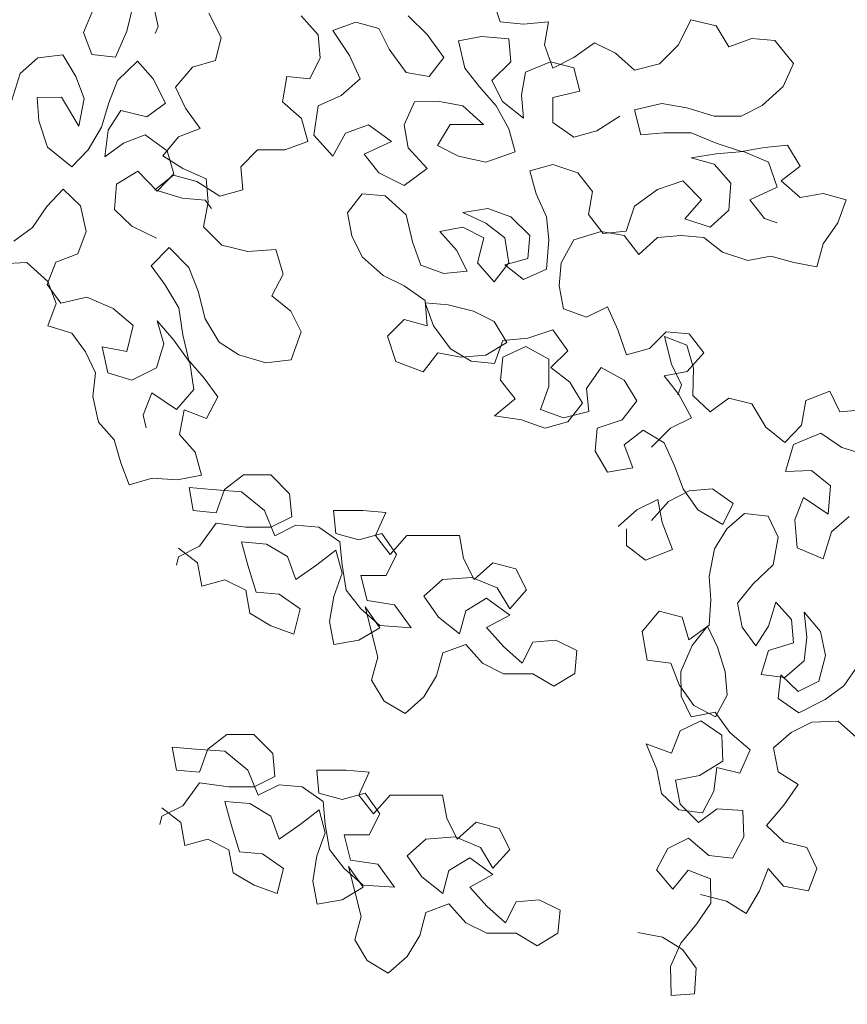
# Model space of a CAD drawing. Header units: millimetres. Extents: x -409347 to -76892, y 286088 to 1850972.
# Tile 34 of 256: x -220641 to -217388, y 411276 to 415147. Entities that reach past the tile are written whole.
import ezdxf

# ---------------------------------------------------------------- set-up
doc = ezdxf.new("R2010")
doc.units = ezdxf.units.MM
doc.linetypes.add('DGN Style 2', pattern=[3.08948, 1.853688, -1.235792])
for name, color, linetype, lineweight in [('a_drzewa', 7, 'Continuous', 0), ('A_P_WAND_BET_A_X', 25, 'Continuous', 0), ('A_P_WAND_BET_V_X', 131, 'DGN Style 2', 0)]:
    doc.layers.add(name, color=color, linetype=linetype, lineweight=lineweight)

msp = doc.modelspace()

# ---------------------------------------------------------------- linework, layer by layer
at = {"layer": 'a_drzewa', "ltscale": 1024}
for p, q in [((-220220.3, 415102.5), (-220195.2, 415204.3)), ((-220118.9, 415221.5), (-220096.1, 415119.8)), ((-218751.7, 415138.2), (-218784.7, 415237)), ((-220346.3, 415199.7), (-220389.8, 415096.4)), ((-219848.8, 415076.7), (-219897.1, 415172.6)), ((-219534, 415162.2), (-219468.1, 415088.1)), ((-219410.4, 415104.6), (-219319.9, 415137.7)), ((-219319.9, 415137.7), (-219229.3, 415113)), ((-219039.8, 415088.5), (-219114, 415162.6)), ((-218661.1, 415130), (-218751.7, 415138.2)), ((-218562.2, 415138.4), (-218661.1, 415130)), ((-218578.6, 415047.8), (-218562.2, 415138.4)), ((-218002.3, 415147.1), (-218051.6, 415048.2)), ((-217903.4, 415122.5), (-218002.3, 415147.1)), ((-220389.8, 415096.4), (-220357.1, 415010.4)), ((-220263.8, 414999.3), (-220220.3, 415102.5)), ((-220096.1, 415119.8), (-220108.7, 415093)), ((-219468.1, 415088.1), (-219459.8, 414997.5)), ((-219344.5, 415005.9), (-219410.4, 415104.6)), ((-219229.3, 415113), (-219188, 415030.7)), ((-218973.9, 414998), (-219039.8, 415088.5)), ((-217853.9, 415040.2), (-217903.4, 415122.5)), ((-219871.1, 414986.3), (-219848.8, 415076.7)), ((-218825.7, 415080.5), (-218916.3, 415063.9)), ((-218916.3, 415063.9), (-218891.5, 414956.9)), ((-218718.7, 415072.3), (-218825.7, 415080.5)), ((-218710.3, 414981.8), (-218718.7, 415072.3)), ((-218381, 415056.2), (-218463.3, 414998.5)), ((-218298.6, 415015.1), (-218381, 415056.2)), ((-217763.4, 415073.2), (-217853.9, 415040.2)), ((-217672.8, 415065.1), (-217763.4, 415073.2)), ((-217598.6, 414974.5), (-217672.8, 415065.1)), ((-220357.1, 415010.4), (-220263.8, 414999.3)), ((-219188, 415030.7), (-219122.1, 414940.2)), ((-218545.6, 414957.2), (-218578.6, 415047.8)), ((-218224.4, 414949.3), (-218298.6, 415015.1)), ((-218051.6, 415048.2), (-218125.6, 414974.1)), ((-220570.3, 414997.1), (-220639.3, 414936.2)), ((-220471.5, 415008.7), (-220570.3, 414997.1)), ((-220420.4, 414924.1), (-220471.5, 415008.7)), ((-220177.6, 414984), (-220256.5, 414907.5)), ((-220116.7, 414915), (-220177.6, 414984)), ((-219961.5, 414960.6), (-219871.1, 414986.3)), ((-219459.8, 414997.5), (-219500.9, 414915.2)), ((-219303.2, 414915.3), (-219344.5, 415005.9)), ((-219031.5, 414923.8), (-218973.9, 414998)), ((-218784.4, 414907.6), (-218710.3, 414981.8)), ((-218553.9, 414981.9), (-218652.7, 414940.6)), ((-218463.3, 414957.3), (-218553.9, 414981.9)), ((-218463.3, 414998.5), (-218545.6, 414957.2)), ((-218125.6, 414974.1), (-218224.4, 414949.3)), ((-217639.7, 414883.9), (-217598.6, 414974.5)), ((-220639.3, 414936.2), (-220671.5, 414830.2)), ((-220029, 414881.3), (-219961.5, 414960.6)), ((-219122.1, 414940.2), (-219031.5, 414923.8)), ((-218891.5, 414956.9), (-218833.8, 414882.8)), ((-218652.7, 414940.6), (-218669, 414850)), ((-218438.5, 414866.7), (-218463.3, 414957.3)), ((-220387.7, 414838), (-220420.4, 414924.1)), ((-220256.5, 414907.5), (-220290.2, 414819.9)), ((-220068.4, 414819.1), (-220116.7, 414915)), ((-219591.5, 414923.3), (-219607.8, 414824.5)), ((-219500.9, 414915.2), (-219591.5, 414923.3)), ((-219377.3, 414849.4), (-219303.2, 414915.3)), ((-218743.1, 414825.3), (-218784.4, 414907.6)), ((-219989.3, 414799.5), (-220029, 414881.3)), ((-218833.8, 414882.8), (-218767.8, 414808.8)), ((-218545.5, 414841.9), (-218438.5, 414866.7)), ((-217722, 414809.7), (-217639.7, 414883.9)), ((-220572.7, 414841.7), (-220476.7, 414842)), ((-220565.4, 414749.9), (-220572.7, 414841.7)), ((-220476.7, 414842), (-220408.6, 414729.2)), ((-220408.6, 414729.2), (-220387.7, 414838)), ((-220290.2, 414819.9), (-220319.6, 414725.2)), ((-220141.7, 414765.2), (-220068.4, 414819.1)), ((-219607.8, 414824.5), (-219533.7, 414758.7)), ((-219467.8, 414808.1), (-219377.3, 414849.4)), ((-219089, 414824.9), (-219130.1, 414734.3)), ((-218990.2, 414825), (-219089, 414824.9)), ((-218899.6, 414808.6), (-218990.2, 414825)), ((-218660.7, 414759.5), (-218743.1, 414825.3)), ((-218669, 414850), (-218660.7, 414759.5)), ((-218545.4, 414743.1), (-218545.5, 414841.9)), ((-218224.3, 414792.8), (-218117.3, 414817.6)), ((-218117.3, 414817.6), (-218018.4, 414801.2)), ((-220292.7, 414712.5), (-220243.5, 414790.4)), ((-220243.5, 414790.4), (-220141.7, 414765.2)), ((-219931.2, 414719.2), (-219989.3, 414799.5)), ((-219484.2, 414692.8), (-219467.8, 414808.1)), ((-218817.2, 414734.6), (-218899.6, 414808.6)), ((-218767.8, 414808.8), (-218718.3, 414718.2)), ((-218199.5, 414694), (-218224.3, 414792.8)), ((-218018.4, 414801.2), (-217911.3, 414768.4)), ((-217804.3, 414768.5), (-217722, 414809.7)), ((-220531.2, 414645.5), (-220565.4, 414749.9)), ((-219533.7, 414758.7), (-219508.9, 414668.1)), ((-218463, 414685.5), (-218545.4, 414743.1)), ((-218281.9, 414768), (-218372.4, 414710.3)), ((-217911.3, 414768.4), (-217804.3, 414768.5)), ((-220319.6, 414725.2), (-220371.6, 414636.1)), ((-220306.5, 414608), (-220292.7, 414712.5)), ((-220017.2, 414686.5), (-219931.2, 414719.2)), ((-219360.7, 414701.2), (-219410, 414610.5)), ((-219270.1, 414734.2), (-219360.7, 414701.2)), ((-219179.5, 414668.4), (-219270.1, 414734.2)), ((-219130.1, 414734.3), (-219113.6, 414643.7)), ((-218998.3, 414652.1), (-218948.9, 414734.5)), ((-218948.9, 414734.5), (-218817.2, 414734.6)), ((-218718.3, 414718.2), (-218693.5, 414627.7)), ((-218372.4, 414710.3), (-218463, 414685.5)), ((-218108.9, 414702.3), (-218199.5, 414694)), ((-218001.9, 414702.4), (-218108.9, 414702.3)), ((-217903, 414661.3), (-218001.9, 414702.4)), ((-220233.2, 414661.9), (-220306.5, 414608)), ((-220147.2, 414694.6), (-220233.2, 414661.9)), ((-220060.9, 414631.3), (-220147.2, 414694.6)), ((-220077.8, 414611.4), (-220017.2, 414686.5)), ((-219508.9, 414668.1), (-219599.4, 414635.1)), ((-219410, 414610.5), (-219484.2, 414692.8)), ((-219286.5, 414618.9), (-219179.5, 414668.4)), ((-220436.4, 414568.1), (-220531.2, 414645.5)), ((-220371.6, 414636.1), (-220436.4, 414568.1)), ((-220035.2, 414540.9), (-220060.9, 414631.3)), ((-219706.5, 414635), (-219772.3, 414569)), ((-219599.4, 414635.1), (-219706.5, 414635)), ((-219113.6, 414643.7), (-219039.4, 414561.5)), ((-218915.9, 414611), (-218998.3, 414652.1)), ((-218693.5, 414627.7), (-218808.8, 414586.4)), ((-217804.1, 414628.5), (-217903, 414661.3)), ((-217903, 414620.1), (-217795.9, 414628.5)), ((-217713.6, 414645), (-217804.1, 414628.5)), ((-217795.9, 414628.5), (-217697, 414587.4)), ((-217623, 414653.3), (-217713.6, 414645)), ((-217573.5, 414571), (-217623, 414653.3)), ((-219999.9, 414562.2), (-220077.8, 414611.4)), ((-219228.8, 414544.8), (-219286.5, 414618.9)), ((-218808.8, 414586.4), (-218915.9, 414611)), ((-218001.8, 414603.6), (-217903, 414620.1)), ((-217911.2, 414579), (-218001.8, 414603.6)), ((-217697, 414587.4), (-217664, 414488.6)), ((-220261.1, 414500.8), (-220176.5, 414551.9)), ((-220176.5, 414551.9), (-220100, 414473)), ((-219908, 414521.5), (-219999.9, 414562.2)), ((-219772.3, 414569), (-219764, 414478.4)), ((-219039.4, 414561.5), (-219129.9, 414495.5)), ((-218635.8, 414553.6), (-218545.3, 414578.4)), ((-218611, 414463), (-218635.8, 414553.6)), ((-218545.3, 414578.4), (-218446.4, 414545.5)), ((-218446.4, 414545.5), (-218388.7, 414471.5)), ((-217845.2, 414504.9), (-217911.2, 414579)), ((-217647.6, 414513.3), (-217573.5, 414571)), ((-220035.8, 414535.8), (-220109.9, 414478.1)), ((-220100, 414473), (-220035.2, 414540.9)), ((-219945.2, 414511.2), (-220035.8, 414535.8)), ((-219854.6, 414453.7), (-219945.2, 414511.2)), ((-219900.7, 414429.7), (-219908, 414521.5)), ((-219129.9, 414495.5), (-219228.8, 414544.8)), ((-218133.4, 414479.9), (-218034.6, 414513)), ((-218034.6, 414513), (-217960.4, 414438.9)), ((-217573.4, 414447.5), (-217647.6, 414513.3)), ((-220534.8, 414412.5), (-220470, 414480.4)), ((-220470, 414480.4), (-220402.1, 414415.7)), ((-220267.8, 414400.5), (-220261.1, 414500.8)), ((-220109.9, 414478.1), (-220002.8, 414445.3)), ((-219764, 414478.4), (-219854.6, 414453.7)), ((-218388.7, 414471.5), (-218405.1, 414380.9)), ((-218223.9, 414414), (-218133.4, 414479.9)), ((-217853.3, 414397.8), (-217845.2, 414504.9)), ((-217664, 414488.6), (-217771, 414439.1)), ((-220002.8, 414445.3), (-219912.2, 414437.1)), ((-219918.8, 414332.2), (-219900.7, 414429.7)), ((-219912.2, 414437.1), (-219887.5, 414404.2)), ((-219352.1, 414388.2), (-219294.6, 414462.4)), ((-219294.6, 414462.4), (-219204, 414454.2)), ((-219204, 414454.2), (-219121.6, 414380.2)), ((-218569.8, 414372.5), (-218611, 414463)), ((-217960.4, 414438.9), (-218026.2, 414364.7)), ((-217771, 414439.1), (-217713.3, 414365)), ((-217482.8, 414464.1), (-217573.4, 414447.5)), ((-217392.2, 414439.4), (-217482.8, 414464.1)), ((-217425.1, 414348.8), (-217392.2, 414439.4)), ((-220591.1, 414330.4), (-220534.8, 414412.5)), ((-220402.1, 414415.7), (-220379.2, 414314)), ((-220199.9, 414335.7), (-220267.8, 414400.5)), ((-218899.2, 414388.6), (-218800.4, 414405.2)), ((-218800.4, 414405.2), (-218709.8, 414372.3)), ((-218256.8, 414315.1), (-218223.9, 414414)), ((-217927.4, 414331.9), (-217853.3, 414397.8)), ((-219335.6, 414297.7), (-219352.1, 414388.2)), ((-219121.6, 414380.2), (-219096.7, 414273.2)), ((-218808.6, 414347.6), (-218899.2, 414388.6)), ((-218709.8, 414372.3), (-218635.6, 414298.3)), ((-218561.5, 414281.9), (-218569.8, 414372.5)), ((-218405.1, 414380.9), (-218347.4, 414306.8)), ((-218026.2, 414364.7), (-217927.4, 414331.9)), ((-217713.3, 414365), (-217663.9, 414348.6)), ((-220664.4, 414276.5), (-220591.1, 414330.4)), ((-220379.2, 414314), (-220412.9, 414226.4)), ((-220103.7, 414287.9), (-220199.9, 414335.7)), ((-219846.6, 414260.4), (-219918.8, 414332.2)), ((-218989.7, 414314.4), (-218899.2, 414331)), ((-218923.8, 414240.4), (-218989.7, 414314.4)), ((-218899.2, 414331), (-218816.8, 414289.9)), ((-218734.4, 414290), (-218808.6, 414347.6)), ((-218462.6, 414282), (-218355.6, 414315)), ((-218355.6, 414315), (-218265, 414298.6)), ((-218347.4, 414306.8), (-218256.8, 414315.1)), ((-217482.6, 414266.4), (-217425.1, 414348.8)), ((-219294.3, 414215.3), (-219335.6, 414297.7)), ((-218816.8, 414289.9), (-218841.4, 414191.1)), ((-218717.9, 414191.2), (-218734.4, 414290)), ((-218635.6, 414298.3), (-218643.7, 414207.7)), ((-218569.6, 414166.6), (-218561.5, 414281.9)), ((-218512, 414191.4), (-218462.6, 414282)), ((-218265, 414298.6), (-218207.3, 414224.6)), ((-218207.3, 414224.6), (-218133.2, 414290.5)), ((-218133.2, 414290.5), (-218042.7, 414298.8)), ((-218042.7, 414298.8), (-217952.1, 414290.7)), ((-217952.1, 414290.7), (-217877.9, 414233.1)), ((-220124.6, 414179.1), (-220052.8, 414251.4)), ((-220052.8, 414251.4), (-219976.3, 414172.5)), ((-219744.8, 414235.2), (-219846.6, 414260.4)), ((-219634.7, 414244), (-219744.8, 414235.2)), ((-219604.8, 414146.6), (-219634.7, 414244)), ((-219096.7, 414273.2), (-219063.7, 414182.6)), ((-218882.5, 414158.1), (-218923.8, 414240.4)), ((-217507.3, 414175.8), (-217482.6, 414266.4)), ((-220412.9, 414226.4), (-220498.9, 414193.7)), ((-219211.9, 414141.3), (-219294.3, 414215.3)), ((-218643.7, 414207.7), (-218734.3, 414182.9)), ((-217877.9, 414233.1), (-217779, 414200.3)), ((-217779, 414200.3), (-217688.5, 414216.8)), ((-217688.5, 414216.8), (-217597.9, 414192.2)), ((-220716.4, 414187.4), (-220613.3, 414191.9)), ((-220613.3, 414191.9), (-220529.8, 414117.3)), ((-220498.9, 414193.7), (-220532.6, 414106)), ((-220070.7, 414105.8), (-220124.6, 414179.1)), ((-219976.3, 414172.5), (-219939.3, 414079.4)), ((-219063.7, 414182.6), (-218973.1, 414149.8)), ((-218841.4, 414191.1), (-218775.4, 414117)), ((-218775.4, 414117), (-218717.9, 414191.2)), ((-218734.3, 414182.9), (-218660.1, 414125.3)), ((-218660.1, 414125.3), (-218569.6, 414166.6)), ((-218520.1, 414100.8), (-218512, 414191.4)), ((-217597.9, 414192.2), (-217507.3, 414175.8)), ((-219649.7, 414061.8), (-219604.8, 414146.6)), ((-219129.5, 414100.2), (-219211.9, 414141.3)), ((-218973.1, 414149.8), (-218882.5, 414158.1)), ((-220532.6, 414106), (-220478.7, 414032.7)), ((-220529.8, 414117.3), (-220497.1, 414031.3)), ((-220015.4, 414014.2), (-220070.7, 414105.8)), ((-219047.1, 414042.6), (-219129.5, 414100.2)), ((-218503.6, 414010.2), (-218520.1, 414100.8)), ((-220478.7, 414032.7), (-220377.1, 414055.6)), ((-220377.1, 414055.6), (-220273.9, 414012.1)), ((-219939.3, 414079.4), (-219912.2, 413970.7)), ((-219574.7, 414001.3), (-219649.7, 414061.8)), ((-219038.8, 413943.8), (-219047.1, 414042.6)), ((-220497.1, 414031.3), (-220530.7, 413943.6)), ((-220273.9, 414012.1), (-220194.6, 413944.5)), ((-219999.6, 413908.3), (-220015.4, 414014.2)), ((-219014.1, 413943.8), (-219047.1, 414034.4)), ((-219047.1, 414034.4), (-218956.5, 414026.2)), ((-218956.5, 414026.2), (-218857.7, 414001.6)), ((-218413, 413977.3), (-218503.6, 414010.2)), ((-218330.6, 414018.6), (-218413, 413977.3)), ((-218289.4, 413928), (-218330.6, 414018.6)), ((-219912.2, 413970.7), (-219856.9, 413879)), ((-219535, 413919.4), (-219574.7, 414001.3)), ((-219195.2, 413902.5), (-219129.4, 413968.4)), ((-219129.4, 413968.4), (-219038.8, 413943.8)), ((-218857.7, 414001.6), (-218775.3, 413960.5)), ((-220530.7, 413943.6), (-220436, 413914.2)), ((-220194.6, 413944.5), (-220219.7, 413842.7)), ((-220074.4, 413872.8), (-220100, 413963.1)), ((-220100, 413963.1), (-220034.8, 413887)), ((-218948.1, 413853.3), (-219014.1, 413943.8)), ((-218775.3, 413960.5), (-218725.8, 413878.2)), ((-218544.7, 413927.8), (-218643.5, 413894.8)), ((-218486.9, 413845.5), (-218544.7, 413927.8)), ((-218256.3, 413829.2), (-218289.4, 413928)), ((-220436, 413914.2), (-220382.2, 413840.9)), ((-219976.7, 413806.7), (-219999.6, 413908.3)), ((-219574.2, 413809.2), (-219535, 413919.4)), ((-219162.2, 413803.7), (-219195.2, 413902.5)), ((-218643.5, 413894.8), (-218742.3, 413886.4)), ((-218100, 413920), (-218165.8, 413854)), ((-218018.2, 413867.8), (-218105.9, 413901.5)), ((-218105.9, 413901.5), (-218078.8, 413792.8)), ((-218009.4, 413911.8), (-218100, 413920)), ((-217951.6, 413837.8), (-218009.4, 413911.8)), ((-220219.7, 413842.7), (-220317.2, 413860.8)), ((-220317.2, 413860.8), (-220294.4, 413759.2)), ((-220103.8, 413778.1), (-220074.4, 413872.8)), ((-220034.8, 413887), (-219972.5, 413799.6)), ((-219856.9, 413879), (-219779.1, 413829.8)), ((-218865.7, 413804), (-218948.1, 413853.3)), ((-218725.8, 413878.2), (-218808.1, 413828.7)), ((-218742.3, 413886.4), (-218775.1, 413795.8)), ((-218651.7, 413861.8), (-218742.2, 413820.6)), ((-218561, 413812.5), (-218651.7, 413861.8)), ((-218165.8, 413854), (-218256.3, 413829.2)), ((-217992.6, 413777.5), (-218018.2, 413867.8)), ((-220382.2, 413840.9), (-220342.4, 413759.1)), ((-219779.1, 413829.8), (-219673, 413797.6)), ((-218997.5, 413836.8), (-219055.1, 413762.6)), ((-218906.9, 413820.4), (-218997.5, 413836.8)), ((-218808.1, 413828.7), (-218906.9, 413820.4)), ((-218742.2, 413820.6), (-218750.4, 413730)), ((-218560.9, 413705.4), (-218561, 413812.5)), ((-218552.8, 413779.6), (-218486.9, 413845.5)), ((-218017.5, 413763.6), (-217951.6, 413837.8)), ((-220199.7, 413729.8), (-220103.8, 413778.1)), ((-219915.8, 413737.6), (-219976.7, 413806.7)), ((-219972.5, 413799.6), (-219956.6, 413693.7)), ((-219673, 413797.6), (-219574.2, 413809.2)), ((-219055.1, 413762.6), (-219162.2, 413803.7)), ((-218775.1, 413795.8), (-218865.7, 413804)), ((-218478.6, 413722), (-218552.8, 413779.6)), ((-218355.1, 413779.7), (-218412.7, 413697.3)), ((-218264.5, 413730.4), (-218355.1, 413779.7)), ((-218078.8, 413792.8), (-218039, 413711)), ((-217995.1, 413670.2), (-217992.6, 413777.5)), ((-220342.4, 413759.1), (-220353.4, 413665.8)), ((-220294.4, 413759.2), (-220199.7, 413729.8)), ((-219861.9, 413664.3), (-219915.8, 413737.6)), ((-218108, 413747), (-218017.5, 413763.6)), ((-218050.3, 413673), (-218108, 413747)), ((-219956.6, 413693.7), (-220024.2, 413614.5)), ((-218750.4, 413730), (-218692.7, 413655.9)), ((-218593.8, 413614.8), (-218560.9, 413705.4)), ((-218429.1, 413639.7), (-218478.6, 413722)), ((-218412.7, 413697.3), (-218404.4, 413606.7)), ((-218215, 413648.1), (-218264.5, 413730.4)), ((-218039, 413711), (-218054.4, 413672.8)), ((-220353.4, 413665.8), (-220330.6, 413564.2)), ((-220121.9, 413680.6), (-220155.5, 413592.9)), ((-220024.2, 413614.5), (-220121.9, 413680.6)), ((-219906.9, 413579.5), (-219861.9, 413664.3)), ((-218692.7, 413655.9), (-218774.9, 413589.9)), ((-218000.8, 413582.4), (-218050.3, 413673)), ((-217927.1, 413605.4), (-217995.1, 413670.2)), ((-217853.8, 413659.2), (-217927.1, 413605.4)), ((-217763.4, 413636.9), (-217853.8, 413659.2)), ((-217457, 413687.1), (-217550.2, 413650.2)), ((-217417.3, 413605.3), (-217457, 413687.1)), ((-218486.7, 413565.5), (-218429.1, 413639.7)), ((-218272.6, 413573.9), (-218215, 413648.1)), ((-217708.1, 413545.2), (-217763.4, 413636.9)), ((-217550.2, 413650.2), (-217568.3, 413552.7)), ((-220155.5, 413592.9), (-220144.1, 413542.1)), ((-220012.7, 413515.6), (-219994.6, 413613.1)), ((-219994.6, 413613.1), (-219906.9, 413579.5)), ((-218774.9, 413589.9), (-218667.9, 413573.6)), ((-218503.2, 413582), (-218593.8, 413614.8)), ((-218404.4, 413606.7), (-218503.2, 413582)), ((-218083.1, 413541.2), (-218000.8, 413582.4)), ((-217325.5, 413612.6), (-217417.3, 413605.3)), ((-220330.6, 413564.2), (-220269.6, 413495.2)), ((-218667.9, 413573.6), (-218577.3, 413540.7)), ((-218577.3, 413540.7), (-218486.7, 413565.5)), ((-218379.5, 413450.3), (-218371.4, 413540.9)), ((-218371.4, 413540.9), (-218272.6, 413573.9)), ((-218157.2, 413467), (-218083.1, 413541.2)), ((-217633, 413484.7), (-217708.1, 413545.2)), ((-217568.3, 413552.7), (-217633, 413484.7)), ((-219951.7, 413446.6), (-220012.7, 413515.6)), ((-218190.2, 413532.8), (-218264.3, 413475.1)), ((-218107.8, 413483.5), (-218190.2, 413532.8)), ((-217599.1, 413476.3), (-217491.9, 413521.8)), ((-217491.9, 413521.8), (-217409.8, 413465.5)), ((-220269.6, 413495.2), (-220244, 413404.9)), ((-218264.3, 413475.1), (-218231.2, 413384.6)), ((-218066.5, 413392.9), (-218107.8, 413483.5)), ((-217631.3, 413370.3), (-217599.1, 413476.3)), ((-217409.8, 413465.5), (-217315.1, 413436.1)), ((-219926.1, 413356.3), (-219951.7, 413446.6)), ((-218330, 413368), (-218379.5, 413450.3)), ((-220244, 413404.9), (-220211.3, 413318.8)), ((-218231.2, 413384.6), (-218330, 413368)), ((-218033.5, 413302.4), (-218066.5, 413392.9)), ((-220020.7, 413337.7), (-219926.1, 413356.3)), ((-219835.4, 413299.4), (-219761.3, 413357.2)), ((-219761.3, 413357.2), (-219654.2, 413357.2)), ((-219654.2, 413357.2), (-219580, 413283.2)), ((-217528.2, 413374.8), (-217631.3, 413370.3)), ((-217453.2, 413314.3), (-217528.2, 413374.8)), ((-220211.3, 413318.8), (-220120.9, 413344.5)), ((-220120.9, 413344.5), (-220020.7, 413337.7)), ((-219884.8, 413299.4), (-219975.4, 413307.5)), ((-219975.4, 413307.5), (-219958.8, 413217)), ((-217462.8, 413202.7), (-217453.2, 413314.3)), ((-219769.5, 413291.3), (-219884.8, 413299.4)), ((-219868.2, 413208.8), (-219835.4, 413299.4)), ((-219678.8, 413217.2), (-219769.5, 413291.3)), ((-219580, 413283.2), (-219571.7, 413192.6)), ((-218091.1, 413252.9), (-218008.8, 413294.2)), ((-217975.8, 413220.1), (-218033.5, 413302.4)), ((-218008.8, 413294.2), (-217918.2, 413302.5)), ((-217918.2, 413302.5), (-217835.8, 413244.9)), ((-217594.1, 413181.1), (-217560.4, 413268.8)), ((-217560.4, 413268.8), (-217462.8, 413202.7)), ((-218214.6, 413219.9), (-218132.3, 413261.1)), ((-218156.9, 413178.7), (-218091.1, 413252.9)), ((-218132.3, 413261.1), (-218115.7, 413170.5)), ((-217835.8, 413244.9), (-217876.9, 413162.5)), ((-219958.8, 413217), (-219868.2, 413208.8)), ((-219637.5, 413118.4), (-219678.8, 413217.2)), ((-219571.7, 413192.6), (-219654, 413151.4)), ((-219291.8, 413217.6), (-219407, 413217.5)), ((-219407, 413217.5), (-219398.7, 413126.9)), ((-219201.2, 413209.4), (-219291.8, 413217.6)), ((-219242.3, 413118.8), (-219201.2, 413209.4)), ((-218288.7, 413153.9), (-218214.6, 413219.9)), ((-217876.9, 413162.5), (-217975.8, 413220.1)), ((-217860.9, 413145.1), (-217791.9, 413206)), ((-217791.9, 413206), (-217698.6, 413195)), ((-217698.6, 413195), (-217658.9, 413113.2)), ((-217380.9, 413194.4), (-217449.9, 413133.5)), ((-219868.2, 413167.6), (-219934, 413077)), ((-219752.9, 413151.3), (-219868.2, 413167.6)), ((-219555.2, 413159.7), (-219637.5, 413118.4)), ((-219464.6, 413151.5), (-219555.2, 413159.7)), ((-218115.7, 413170.5), (-218074.5, 413063.5)), ((-217585.3, 413071), (-217594.1, 413181.1)), ((-219654, 413151.4), (-219752.9, 413151.3)), ((-219382.2, 413094), (-219464.6, 413151.5)), ((-219398.7, 413126.9), (-219308.1, 413102.3)), ((-219308.1, 413102.3), (-219217.6, 413127.1)), ((-219184.5, 413044.7), (-219242.3, 413118.8)), ((-219217.6, 413127.1), (-219159.8, 413044.8)), ((-219118.7, 413118.9), (-219184.5, 413044.7)), ((-218912.8, 413119.1), (-219118.7, 413118.9)), ((-218896.3, 413028.5), (-218912.8, 413119.1)), ((-218255.7, 413079.8), (-218255.7, 413145.7)), ((-217910.1, 413067.3), (-217860.9, 413145.1)), ((-217658.9, 413113.2), (-217679.8, 413004.4)), ((-217449.9, 413133.5), (-217482.1, 413027.5)), ((-219934, 413077), (-220016.3, 413035.7)), ((-219744.5, 413003.1), (-219769.3, 413093.6)), ((-219769.3, 413093.6), (-219670.5, 413085.5)), ((-219670.5, 413085.5), (-219588.1, 413036.1)), ((-219373.9, 413003.4), (-219382.2, 413094)), ((-218181.5, 413022.3), (-218255.7, 413079.8)), ((-220016.3, 413035.7), (-220024.5, 413002.8)), ((-220016.3, 413068.7), (-219942.1, 413011.1)), ((-219588.1, 413036.1), (-219555, 412945.6)), ((-219472.7, 413003.3), (-219398.7, 413061)), ((-219398.7, 413061), (-219373.9, 412970.4)), ((-219159.8, 413044.8), (-219200.9, 412962.4)), ((-218074.5, 413063.5), (-218181.5, 413022.3)), ((-217931, 412958.5), (-217910.1, 413067.3)), ((-217482.1, 413027.5), (-217585.3, 413071)), ((-219942.1, 413011.1), (-219925.6, 412920.5)), ((-219711.5, 412896), (-219744.5, 413003.1)), ((-219555, 412945.6), (-219472.7, 413003.3)), ((-219357.3, 412904.6), (-219373.9, 413003.4)), ((-218855, 412946.2), (-218896.3, 413028.5)), ((-218781, 413012.2), (-218855, 412946.2)), ((-218690.4, 412987.5), (-218781, 413012.2)), ((-217679.8, 413004.4), (-217758.6, 412927.9)), ((-219373.9, 412970.4), (-219406.7, 412879.8)), ((-219200.9, 412962.4), (-219299.8, 412962.3)), ((-219299.8, 412962.3), (-219275, 412863.5)), ((-218649.1, 412905.2), (-218690.4, 412987.5)), ((-217923.7, 412866.7), (-217931, 412958.5)), ((-219925.6, 412920.5), (-219835, 412945.3)), ((-219835, 412945.3), (-219752.6, 412904.2)), ((-219052.6, 412880.2), (-218978.6, 412946.1)), ((-218978.6, 412946.1), (-218863.3, 412954.4)), ((-218863.3, 412954.4), (-218764.4, 412913.4)), ((-217758.6, 412927.9), (-217819.2, 412852.9)), ((-219752.6, 412904.2), (-219736.1, 412813.6)), ((-219620.9, 412887.9), (-219711.5, 412896)), ((-219538.5, 412830.3), (-219620.9, 412887.9)), ((-219299.6, 412830.5), (-219357.3, 412904.6)), ((-218764.4, 412913.4), (-218714.9, 412831.1)), ((-218714.9, 412831.1), (-218649.1, 412905.2)), ((-219406.7, 412879.8), (-219423.1, 412781)), ((-219275, 412863.5), (-219167.9, 412847.1)), ((-219167.9, 412847.1), (-219101.9, 412756.6)), ((-218994.9, 412797.9), (-219052.6, 412880.2)), ((-218805.6, 412872.1), (-218887.9, 412822.7)), ((-218714.9, 412806.3), (-218805.6, 412872.1)), ((-217930.5, 412766.4), (-217923.7, 412866.7)), ((-217819.2, 412852.9), (-217800.6, 412758.3)), ((-217697.5, 412762.8), (-217668.1, 412857.5)), ((-217668.1, 412857.5), (-217607.2, 412788.5)), ((-219736.1, 412813.6), (-219653.7, 412764.3)), ((-219563.1, 412731.5), (-219538.5, 412830.3)), ((-219225.5, 412764.7), (-219299.6, 412830.5)), ((-219225.4, 412756.5), (-219283.2, 412838.8)), ((-219283.2, 412838.8), (-219233.6, 412641.2)), ((-218887.9, 412822.7), (-218912.5, 412732)), ((-218805.5, 412756.9), (-218714.9, 412806.3)), ((-218194.6, 412741.7), (-218127, 412821)), ((-218127, 412821), (-218036.5, 412798.6)), ((-217546.2, 412719.4), (-217557.8, 412818.3)), ((-217557.8, 412818.3), (-217492.6, 412742.2)), ((-219423.1, 412781), (-219406.6, 412690.4)), ((-219101.9, 412756.6), (-219225.5, 412764.7)), ((-218912.5, 412732), (-218994.9, 412797.9)), ((-218036.5, 412798.6), (-218010.9, 412708.3)), ((-218010.9, 412708.3), (-217930.5, 412766.4)), ((-217607.2, 412788.5), (-217599.8, 412696.7)), ((-219653.7, 412764.3), (-219563.1, 412731.5)), ((-219307.8, 412707), (-219225.4, 412756.5)), ((-218739.5, 412682.8), (-218805.5, 412756.9)), ((-218174.5, 412628.8), (-218194.6, 412741.7)), ((-217998.1, 412687.2), (-217937.6, 412762.2)), ((-217937.6, 412762.2), (-217897.8, 412680.4)), ((-217800.6, 412758.3), (-217746.7, 412685)), ((-217746.7, 412685), (-217697.5, 412762.8)), ((-217492.6, 412742.2), (-217474, 412647.6)), ((-219406.6, 412690.4), (-219307.8, 412707)), ((-218978.3, 412657.9), (-218887.7, 412690.9)), ((-218887.7, 412690.9), (-218821.8, 412616.8)), ((-218624.2, 412699.4), (-218665.3, 412617)), ((-218533.6, 412707.7), (-218624.2, 412699.4)), ((-218451.3, 412666.6), (-218533.6, 412707.7)), ((-217599.8, 412696.7), (-217697.2, 412666.8)), ((-217557.3, 412626.2), (-217546.2, 412719.4)), ((-219002.9, 412567.3), (-218978.3, 412657.9)), ((-218665.3, 412617), (-218739.5, 412682.8)), ((-218459.4, 412576), (-218451.3, 412666.6)), ((-218041.6, 412583.9), (-217998.1, 412687.2)), ((-217897.8, 412680.4), (-217867.9, 412583)), ((-217697.2, 412666.8), (-217726.6, 412572.1)), ((-219233.6, 412641.2), (-219258.2, 412550.6)), ((-218821.8, 412616.8), (-218739.4, 412575.7)), ((-218081.2, 412617.7), (-218174.5, 412628.8)), ((-218048.5, 412531.7), (-218081.2, 412617.7)), ((-217633.4, 412561), (-217557.3, 412626.2)), ((-217474, 412647.6), (-217499.2, 412545.9)), ((-217401.7, 412527.8), (-217345.4, 412609.8)), ((-218739.4, 412575.7), (-218624.1, 412575.8)), ((-218624.1, 412575.8), (-218541.7, 412526.5)), ((-218541.7, 412526.5), (-218459.4, 412576)), ((-218041.3, 412487.9), (-218041.6, 412583.9)), ((-217867.9, 412583), (-217860.6, 412491.2)), ((-217726.6, 412572.1), (-217633.4, 412561)), ((-219258.2, 412550.6), (-219208.7, 412468.2)), ((-219052.3, 412484.9), (-219002.9, 412567.3)), ((-217648.9, 412570.9), (-217660, 412477.6)), ((-217581, 412506.1), (-217648.9, 412570.9)), ((-217499.2, 412545.9), (-217581, 412506.1)), ((-217990.4, 412451.3), (-218048.5, 412531.7)), ((-217475, 412473.9), (-217401.7, 412527.8)), ((-219208.7, 412468.2), (-219126.3, 412418.9)), ((-219126.3, 412418.9), (-219052.3, 412484.9)), ((-218001.6, 412406.1), (-218041.3, 412487.9)), ((-217860.6, 412491.2), (-217905.5, 412406.3)), ((-217660, 412477.6), (-217577.9, 412421.4)), ((-217577.9, 412421.4), (-217475, 412473.9)), ((-217907, 412424.7), (-218001.6, 412406.1)), ((-217905.5, 412406.3), (-217990.4, 412451.3)), ((-217848.9, 412344.4), (-217907, 412424.7)), ((-217963.4, 412390.7), (-218045.2, 412350.9)), ((-217881.3, 412334.4), (-217963.4, 412390.7)), ((-217608.8, 412345), (-217527, 412384.8)), ((-217527, 412384.8), (-217423.9, 412389.3)), ((-217423.9, 412389.3), (-217340.4, 412314.7)), ((-218045.2, 412350.9), (-218078.9, 412263.2)), ((-217769.6, 412276.8), (-217848.9, 412344.4)), ((-217677.8, 412284.1), (-217608.8, 412345)), ((-219901.1, 412278.9), (-219827.1, 412336.6)), ((-219827.1, 412336.6), (-219720, 412336.7)), ((-219720, 412336.7), (-219645.8, 412262.6)), ((-217876.8, 412231.3), (-217881.3, 412334.4)), ((-219950.5, 412278.8), (-220041.1, 412287)), ((-220041.1, 412287), (-220024.6, 412196.4)), ((-219835.2, 412270.7), (-219950.5, 412278.8)), ((-219934, 412188.2), (-219901.1, 412278.9)), ((-219744.6, 412196.6), (-219835.2, 412270.7)), ((-219645.8, 412262.6), (-219637.5, 412172)), ((-218078.9, 412263.2), (-218177.8, 412299.7)), ((-218177.8, 412299.7), (-218136.6, 412199.5)), ((-217810.3, 412184.9), (-217769.6, 412276.8)), ((-217659.2, 412189.5), (-217677.8, 412284.1)), ((-217968.5, 412176), (-217876.8, 412231.3)), ((-220024.6, 412196.4), (-219934, 412188.2)), ((-219703.3, 412097.9), (-219744.6, 412196.6)), ((-219357.5, 412197), (-219472.8, 412196.9)), ((-219472.8, 412196.9), (-219464.5, 412106.3)), ((-219266.9, 412188.8), (-219357.5, 412197)), ((-219308, 412098.2), (-219266.9, 412188.8)), ((-218136.6, 412199.5), (-218118, 412104.9)), ((-217911.8, 412114), (-217900.8, 412207.2)), ((-217900.8, 412207.2), (-217810.3, 412184.9)), ((-217581.4, 412140.3), (-217659.2, 412189.5)), ((-219933.9, 412147.1), (-219999.7, 412056.4)), ((-219818.6, 412130.7), (-219933.9, 412147.1)), ((-219637.5, 412172), (-219719.8, 412130.8)), ((-218063.1, 412157.4), (-217968.5, 412176)), ((-218044.4, 412062.8), (-218063.1, 412157.4)), ((-219719.8, 412130.8), (-219818.6, 412130.7)), ((-219621, 412139.1), (-219703.3, 412097.9)), ((-219530.4, 412131), (-219621, 412139.1)), ((-219448, 412073.4), (-219530.4, 412131)), ((-219373.9, 412081.7), (-219283.3, 412106.5)), ((-219283.3, 412106.5), (-219225.6, 412024.2)), ((-217956.8, 412029.1), (-217911.8, 412114)), ((-217637.7, 412058.2), (-217581.4, 412140.3)), ((-219810.3, 411982.5), (-219835.1, 412073)), ((-219835.1, 412073), (-219736.2, 412064.9)), ((-219464.5, 412106.3), (-219373.9, 412081.7)), ((-219439.7, 411982.8), (-219448, 412073.4)), ((-219250.3, 412024.2), (-219308, 412098.2)), ((-219184.5, 412098.3), (-219250.3, 412024.2)), ((-218978.6, 412098.5), (-219184.5, 412098.3)), ((-218962.1, 412008), (-218978.6, 412098.5)), ((-218118, 412104.9), (-218050, 412040.2)), ((-219999.7, 412056.4), (-220082.1, 412015.2)), ((-220082.1, 412048.1), (-220007.9, 411990.5)), ((-219736.2, 412064.9), (-219653.8, 412015.6)), ((-219538.5, 411982.7), (-219464.4, 412040.4)), ((-219464.4, 412040.4), (-219439.6, 411949.9)), ((-218050, 412040.2), (-217956.8, 412029.1)), ((-217972.2, 411990.9), (-218044.4, 412062.8)), ((-217898.9, 412044.8), (-217972.2, 411990.9)), ((-217798.6, 412038), (-217898.9, 412044.8)), ((-217794.1, 411934.9), (-217798.6, 412038)), ((-217705.3, 411978.9), (-217637.7, 412058.2)), ((-220082.1, 412015.2), (-220090.3, 411982.2)), ((-220007.9, 411990.5), (-219991.4, 411900)), ((-219653.8, 412015.6), (-219620.8, 411925)), ((-219225.6, 412024.2), (-219266.7, 411941.8)), ((-218920.8, 411925.6), (-218962.1, 412008)), ((-218846.7, 411991.6), (-218920.8, 411925.6)), ((-218756.1, 411967), (-218846.7, 411991.6)), ((-219777.2, 411875.4), (-219810.3, 411982.5)), ((-219620.8, 411925), (-219538.5, 411982.7)), ((-219423.1, 411884), (-219439.7, 411982.8)), ((-218714.9, 411884.6), (-218756.1, 411967)), ((-217637.3, 411914.2), (-217705.3, 411978.9)), ((-219991.4, 411900), (-219900.8, 411924.7)), ((-219900.8, 411924.7), (-219818.4, 411883.6)), ((-219439.6, 411949.9), (-219472.5, 411859.2)), ((-219266.7, 411941.8), (-219365.5, 411941.7)), ((-219365.5, 411941.7), (-219340.7, 411842.9)), ((-219118.4, 411859.6), (-219044.3, 411925.5)), ((-219044.3, 411925.5), (-218929, 411933.9)), ((-218929, 411933.9), (-218830.2, 411892.8)), ((-218093.4, 411888.9), (-218011.6, 411928.7)), ((-218011.6, 411928.7), (-217932.3, 411861.1)), ((-217839.1, 411850.1), (-217794.1, 411934.9)), ((-217546.8, 411891.8), (-217637.3, 411914.2)), ((-219818.4, 411883.6), (-219801.9, 411793.1)), ((-219686.6, 411867.3), (-219777.2, 411875.4)), ((-219365.4, 411809.9), (-219423.1, 411884)), ((-218830.2, 411892.8), (-218780.7, 411810.5)), ((-218780.7, 411810.5), (-218714.9, 411884.6)), ((-218138.4, 411804.1), (-218093.4, 411888.9)), ((-217507.1, 411810), (-217546.8, 411891.8)), ((-219604.2, 411809.7), (-219686.6, 411867.3)), ((-219472.5, 411859.2), (-219488.9, 411760.4)), ((-219340.7, 411842.9), (-219233.7, 411826.5)), ((-219060.7, 411777.3), (-219118.4, 411859.6)), ((-218871.3, 411851.6), (-218953.6, 411802.1)), ((-218780.7, 411785.8), (-218871.3, 411851.6)), ((-217932.3, 411861.1), (-217839.1, 411850.1)), ((-219628.8, 411710.9), (-219604.2, 411809.7)), ((-219291.2, 411744.1), (-219365.4, 411809.9)), ((-219291.2, 411735.9), (-219348.9, 411818.2)), ((-219348.9, 411818.2), (-219299.3, 411620.6)), ((-219233.7, 411826.5), (-219167.7, 411736)), ((-218953.6, 411802.1), (-218978.3, 411711.5)), ((-218073.2, 411728), (-218138.4, 411804.1)), ((-218012.7, 411803), (-218073.2, 411728)), ((-217925, 411769.3), (-218012.7, 411803)), ((-217732.8, 411721.8), (-217699.1, 411809.5)), ((-217699.1, 411809.5), (-217638.2, 411740.4)), ((-217540.7, 411722.3), (-217507.1, 411810)), ((-219801.9, 411793.1), (-219719.5, 411743.7)), ((-219488.9, 411760.4), (-219472.3, 411669.8)), ((-218978.3, 411711.5), (-219060.7, 411777.3)), ((-218871.2, 411736.3), (-218780.7, 411785.8)), ((-217924.8, 411673.3), (-217925, 411769.3)), ((-219719.5, 411743.7), (-219628.8, 411710.9)), ((-219373.5, 411686.4), (-219291.2, 411735.9)), ((-219167.7, 411736), (-219291.2, 411744.1)), ((-218805.3, 411662.2), (-218871.2, 411736.3)), ((-217784.8, 411632.7), (-217732.8, 411721.8)), ((-217638.2, 411740.4), (-217540.7, 411722.3)), ((-219472.3, 411669.8), (-219373.5, 411686.4)), ((-218599.4, 411687.1), (-218690, 411678.8)), ((-218517, 411646), (-218599.4, 411687.1)), ((-217964.4, 411707.1), (-217862.6, 411681.9)), ((-217862.6, 411681.9), (-217784.8, 411632.7)), ((-219044.1, 411637.3), (-218953.5, 411670.3)), ((-218953.5, 411670.3), (-218887.6, 411596.3)), ((-218731.1, 411596.4), (-218805.3, 411662.2)), ((-218690, 411678.8), (-218731.1, 411596.4)), ((-218525.2, 411555.4), (-218517, 411646)), ((-217981, 411591.2), (-217924.8, 411673.3)), ((-219299.3, 411620.6), (-219324, 411530)), ((-219068.7, 411546.7), (-219044.1, 411637.3)), ((-218887.6, 411596.3), (-218805.2, 411555.2)), ((-218041.6, 411516.2), (-217981, 411591.2)), ((-219324, 411530), (-219274.5, 411447.7)), ((-219118, 411464.3), (-219068.7, 411546.7)), ((-218805.2, 411555.2), (-218689.9, 411555.3)), ((-218689.9, 411555.3), (-218607.5, 411505.9)), ((-218607.5, 411505.9), (-218525.2, 411555.4)), ((-218211.1, 411558.1), (-218113.6, 411540)), ((-218113.6, 411540), (-218035.8, 411490.8)), ((-218082.3, 411424.3), (-218041.6, 411516.2)), ((-218035.8, 411490.8), (-217982, 411417.5)), ((-219192.1, 411398.3), (-219118, 411464.3)), ((-219274.5, 411447.7), (-219192.1, 411398.3)), ((-218080.5, 411309.9), (-218082.3, 411424.3)), ((-217982, 411417.5), (-217988.8, 411317.2)), ((-217988.8, 411317.2), (-218080.5, 411309.9))]:
    msp.add_line(p, q, dxfattribs=at)
at = {"layer": 'A_P_WAND_BET_A_X', "ltscale": 0.01}
msp.add_3dface([(-409346.6, 1850971.6), (-87526.5, 1850971.6), (-87526.5, 286087.9), (-409346.6, 286087.9)], dxfattribs=at)
at = {"layer": 'A_P_WAND_BET_V_X'}
msp.add_3dface([(-346399.5, 477353.8), (-346399.5, 342353.8), (-171399.5, 342353.8), (-171399.5, 477353.8)], dxfattribs=at)

doc.saveas('drawing.dxf')
